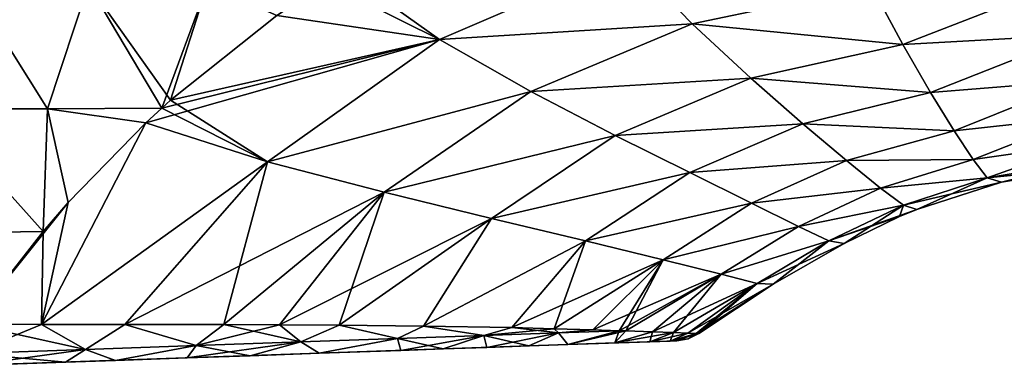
# Model space of a CAD drawing. Header units: millimetres. Extents: x -71 to 126, y -35 to 75.
# Tile 146 of 178: x 55 to 79, y -14 to -6. Entities that reach past the tile are written whole.
import ezdxf

# ---------------------------------------------------------------- set-up
doc = ezdxf.new("R2010")
doc.units = ezdxf.units.MM
doc.header["$LTSCALE"] = 52.536866
for name, color, linetype in [('11', 7, 'CONTINUOUS'), ('14', 7, 'CONTINUOUS'), ('32', 7, 'CONTINUOUS'), ('414', 7, 'CONTINUOUS'), ('419', 7, 'CONTINUOUS'), ('436', 7, 'CONTINUOUS'), ('7', 7, 'CONTINUOUS')]:
    doc.layers.add(name, color=color, linetype=linetype)

msp = doc.modelspace()

# ---------------------------------------------------------------- linework, layer by layer
at = {"layer": '11', "linetype": 'Continuous'}
for points in [[(70.73, -13.501, -2.367), (70.889, -13.496), (68.254, -13.588, -1.33), (70.73, -13.501, -2.367)], [(68.254, -13.588, -1.33), (70.889, -13.496), (68.254, -13.588, 1.33), (68.254, -13.588, -1.33)], [(68.254, -13.588, 1.33), (70.889, -13.496), (70.73, -13.501, 2.367), (68.254, -13.588, 1.33)], [(70.236, -13.518, -4.763), (70.73, -13.501, -2.367), (68.254, -13.588, -3.991), (70.236, -13.518, -4.763)], [(68.254, -13.588, -3.991), (70.73, -13.501, -2.367), (68.254, -13.588, -1.33), (68.254, -13.588, -3.991)], [(68.254, -13.588, 3.991), (68.254, -13.588, 1.33), (70.73, -13.501, 2.367), (68.254, -13.588, 3.991)], [(70.236, -13.518, 4.763), (68.254, -13.588, 3.991), (70.73, -13.501, 2.367), (70.236, -13.518, 4.763)], [(69.394, -13.548, -7.127), (70.236, -13.518, -4.763), (68.254, -13.588, -6.652), (69.394, -13.548, -7.127)], [(68.254, -13.588, -6.652), (70.236, -13.518, -4.763), (68.254, -13.588, -3.991), (68.254, -13.588, -6.652)], [(68.254, -13.588, 6.652), (68.254, -13.588, 3.991), (70.236, -13.518, 4.763), (68.254, -13.588, 6.652)], [(69.394, -13.548, 7.127), (68.254, -13.588, 6.652), (70.236, -13.518, 4.763), (69.394, -13.548, 7.127)], [(68.255, -13.588, -9.314), (69.394, -13.548, -7.127), (68.254, -13.588, -6.652), (68.255, -13.588, -9.314)], [(68.255, -13.588, 9.314), (68.254, -13.588, 6.652), (69.394, -13.548, 7.127), (68.255, -13.588, 9.314)], [(60.587, -13.855, -16.296), (62.25, -13.797, -15.372), (59.064, -13.909, -16.958), (60.587, -13.855, -16.296)], [(59.064, -13.909, -16.958), (62.25, -13.797, -15.372), (59.25, -13.902, -13.902), (59.064, -13.909, -16.958)], [(62.25, -13.797, -15.372), (62.251, -13.797, -12.575), (59.25, -13.902, -13.902), (62.25, -13.797, -15.372)], [(62.251, -13.797, -12.575), (62.251, -13.797, -9.781), (59.25, -13.902, -11.121), (62.251, -13.797, -12.575)], [(59.25, -13.902, -13.902), (62.251, -13.797, -12.575), (59.25, -13.902, -11.121), (59.25, -13.902, -13.902)], [(62.251, -13.797, -9.781), (62.251, -13.797, -6.986), (59.25, -13.902, -8.341), (62.251, -13.797, -9.781)], [(59.25, -13.902, -11.121), (62.251, -13.797, -9.781), (59.25, -13.902, -8.341), (59.25, -13.902, -11.121)], [(62.251, -13.797, -6.986), (62.251, -13.797, -4.192), (59.25, -13.902, -5.561), (62.251, -13.797, -6.986)], [(59.25, -13.902, -8.341), (62.251, -13.797, -6.986), (59.25, -13.902, -5.561), (59.25, -13.902, -8.341)], [(62.251, -13.797, -4.192), (62.251, -13.797, -1.397), (59.25, -13.902, -2.78), (62.251, -13.797, -4.192)], [(59.25, -13.902, -5.561), (62.251, -13.797, -4.192), (59.25, -13.902, -2.78), (59.25, -13.902, -5.561)], [(62.251, -13.797, -1.397), (62.251, -13.797, 1.397), (59.25, -13.902), (62.251, -13.797, -1.397)], [(59.25, -13.902, -2.78), (62.251, -13.797, -1.397), (59.25, -13.902), (59.25, -13.902, -2.78)], [(62.251, -13.797, 1.397), (62.251, -13.797, 4.192), (59.25, -13.902, 2.78), (62.251, -13.797, 1.397)], [(59.25, -13.902), (62.251, -13.797, 1.397), (59.25, -13.902, 2.78), (59.25, -13.902)], [(62.251, -13.797, 4.192), (62.251, -13.797, 6.986), (59.25, -13.902, 5.561), (62.251, -13.797, 4.192)], [(59.25, -13.902, 2.78), (62.251, -13.797, 4.192), (59.25, -13.902, 5.561), (59.25, -13.902, 2.78)], [(62.251, -13.797, 6.986), (62.251, -13.797, 9.781), (59.25, -13.902, 8.341), (62.251, -13.797, 6.986)], [(59.25, -13.902, 5.561), (62.251, -13.797, 6.986), (59.25, -13.902, 8.341), (59.25, -13.902, 5.561)], [(62.251, -13.797, 9.781), (62.251, -13.797, 12.575), (59.25, -13.902, 11.121), (62.251, -13.797, 9.781)], [(59.25, -13.902, 8.341), (62.251, -13.797, 9.781), (59.25, -13.902, 11.121), (59.25, -13.902, 8.341)], [(62.251, -13.797, 12.575), (62.25, -13.797, 15.372), (59.25, -13.902, 13.902), (62.251, -13.797, 12.575)], [(59.25, -13.902, 11.121), (62.251, -13.797, 12.575), (59.25, -13.902, 13.902), (59.25, -13.902, 11.121)], [(62.25, -13.797, 15.372), (60.587, -13.855, 16.296), (59.25, -13.902, 13.902), (62.25, -13.797, 15.372)], [(64.222, -13.728, -13.953), (65.243, -13.693, -13.049), (62.25, -13.797, -15.372), (64.222, -13.728, -13.953)], [(62.25, -13.797, -15.372), (65.243, -13.693, -13.049), (62.251, -13.797, -12.575), (62.25, -13.797, -15.372)], [(62.251, -13.797, 12.575), (64.222, -13.728, 13.953), (62.25, -13.797, 15.372), (62.251, -13.797, 12.575)], [(65.243, -13.693, -13.049), (65.252, -13.692, -10.081), (62.251, -13.797, -12.575), (65.243, -13.693, -13.049)], [(65.252, -13.692, -10.081), (65.252, -13.692, -7.201), (62.251, -13.797, -9.781), (65.252, -13.692, -10.081)], [(62.251, -13.797, -12.575), (65.252, -13.692, -10.081), (62.251, -13.797, -9.781), (62.251, -13.797, -12.575)], [(65.252, -13.692, -7.201), (65.252, -13.692, -4.321), (62.251, -13.797, -6.986), (65.252, -13.692, -7.201)], [(62.251, -13.797, -9.781), (65.252, -13.692, -7.201), (62.251, -13.797, -6.986), (62.251, -13.797, -9.781)], [(65.252, -13.692, -4.321), (65.252, -13.692, -1.44), (62.251, -13.797, -4.192), (65.252, -13.692, -4.321)], [(62.251, -13.797, -6.986), (65.252, -13.692, -4.321), (62.251, -13.797, -4.192), (62.251, -13.797, -6.986)], [(65.252, -13.692, -1.44), (65.252, -13.692, 1.44), (62.251, -13.797, -1.397), (65.252, -13.692, -1.44)], [(62.251, -13.797, -4.192), (65.252, -13.692, -1.44), (62.251, -13.797, -1.397), (62.251, -13.797, -4.192)], [(65.252, -13.692, 1.44), (65.252, -13.692, 4.321), (62.251, -13.797, 4.192), (65.252, -13.692, 1.44)], [(62.251, -13.797, -1.397), (65.252, -13.692, 1.44), (62.251, -13.797, 1.397), (62.251, -13.797, -1.397)], [(62.251, -13.797, 1.397), (65.252, -13.692, 1.44), (62.251, -13.797, 4.192), (62.251, -13.797, 1.397)], [(65.252, -13.692, 4.321), (65.252, -13.692, 7.201), (62.251, -13.797, 6.986), (65.252, -13.692, 4.321)], [(62.251, -13.797, 4.192), (65.252, -13.692, 4.321), (62.251, -13.797, 6.986), (62.251, -13.797, 4.192)], [(65.252, -13.692, 7.201), (65.252, -13.692, 10.081), (62.251, -13.797, 9.781), (65.252, -13.692, 7.201)], [(62.251, -13.797, 6.986), (65.252, -13.692, 7.201), (62.251, -13.797, 9.781), (62.251, -13.797, 6.986)], [(65.252, -13.692, 10.081), (65.243, -13.693, 13.049), (62.251, -13.797, 12.575), (65.252, -13.692, 10.081)], [(62.251, -13.797, 9.781), (65.252, -13.692, 10.081), (62.251, -13.797, 12.575), (62.251, -13.797, 9.781)], [(65.243, -13.693, 13.049), (64.222, -13.728, 13.953), (62.251, -13.797, 12.575), (65.243, -13.693, 13.049)], [(66.298, -13.656, -11.956), (67.314, -13.62, -10.703), (65.243, -13.693, -13.049), (66.298, -13.656, -11.956)], [(65.243, -13.693, -13.049), (67.314, -13.62, -10.703), (65.252, -13.692, -10.081), (65.243, -13.693, -13.049)], [(65.243, -13.693, 13.049), (65.252, -13.692, 10.081), (66.298, -13.656, 11.956), (65.243, -13.693, 13.049)], [(68.255, -13.588, -9.314), (68.254, -13.588, -6.652), (65.252, -13.692, -7.201), (68.255, -13.588, -9.314)], [(67.314, -13.62, -10.703), (68.255, -13.588, -9.314), (65.252, -13.692, -10.081), (67.314, -13.62, -10.703)], [(65.252, -13.692, -10.081), (68.255, -13.588, -9.314), (65.252, -13.692, -7.201), (65.252, -13.692, -10.081)], [(68.254, -13.588, -6.652), (68.254, -13.588, -3.991), (65.252, -13.692, -4.321), (68.254, -13.588, -6.652)], [(65.252, -13.692, -7.201), (68.254, -13.588, -6.652), (65.252, -13.692, -4.321), (65.252, -13.692, -7.201)], [(68.254, -13.588, -3.991), (68.254, -13.588, -1.33), (65.252, -13.692, -1.44), (68.254, -13.588, -3.991)], [(65.252, -13.692, -4.321), (68.254, -13.588, -3.991), (65.252, -13.692, -1.44), (65.252, -13.692, -4.321)], [(68.254, -13.588, -1.33), (68.254, -13.588, 1.33), (65.252, -13.692, -1.44), (68.254, -13.588, -1.33)], [(68.254, -13.588, 1.33), (68.254, -13.588, 3.991), (65.252, -13.692, 1.44), (68.254, -13.588, 1.33)], [(65.252, -13.692, -1.44), (68.254, -13.588, 1.33), (65.252, -13.692, 1.44), (65.252, -13.692, -1.44)], [(68.254, -13.588, 3.991), (68.254, -13.588, 6.652), (65.252, -13.692, 4.321), (68.254, -13.588, 3.991)], [(65.252, -13.692, 1.44), (68.254, -13.588, 3.991), (65.252, -13.692, 4.321), (65.252, -13.692, 1.44)], [(68.254, -13.588, 6.652), (68.255, -13.588, 9.314), (65.252, -13.692, 7.201), (68.254, -13.588, 6.652)], [(65.252, -13.692, 4.321), (68.254, -13.588, 6.652), (65.252, -13.692, 7.201), (65.252, -13.692, 4.321)], [(68.255, -13.588, 9.314), (67.314, -13.62, 10.703), (65.252, -13.692, 10.081), (68.255, -13.588, 9.314)], [(65.252, -13.692, 7.201), (68.255, -13.588, 9.314), (65.252, -13.692, 10.081), (65.252, -13.692, 7.201)], [(65.252, -13.692, 10.081), (67.314, -13.62, 10.703), (66.298, -13.656, 11.956), (65.252, -13.692, 10.081)], [(56.249, -14.007, 14.749), (56.123, -14.011, 17.804), (53.248, -14.112, 15.342), (56.249, -14.007, 14.749)], [(56.249, -14.007, 11.8), (56.249, -14.007, 14.749), (53.248, -14.112, 12.553), (56.249, -14.007, 11.8)], [(53.248, -14.112, 12.553), (56.249, -14.007, 14.749), (53.248, -14.112, 15.342), (53.248, -14.112, 12.553)], [(56.249, -14.007, 8.85), (56.249, -14.007, 11.8), (53.248, -14.112, 9.763), (56.249, -14.007, 8.85)], [(53.248, -14.112, 9.763), (56.249, -14.007, 11.8), (53.248, -14.112, 12.553), (53.248, -14.112, 9.763)], [(56.249, -14.007, 5.9), (56.249, -14.007, 8.85), (53.248, -14.112, 6.974), (56.249, -14.007, 5.9)], [(53.248, -14.112, 6.974), (56.249, -14.007, 8.85), (53.248, -14.112, 9.763), (53.248, -14.112, 6.974)], [(56.249, -14.007, 2.95), (56.249, -14.007, 5.9), (53.248, -14.112, 4.184), (56.249, -14.007, 2.95)], [(53.248, -14.112, 4.184), (56.249, -14.007, 5.9), (53.248, -14.112, 6.974), (53.248, -14.112, 4.184)], [(56.249, -14.007), (56.249, -14.007, 2.95), (53.248, -14.112, 1.395), (56.249, -14.007)], [(53.248, -14.112, 1.395), (56.249, -14.007, 2.95), (53.248, -14.112, 4.184), (53.248, -14.112, 1.395)], [(56.249, -14.007, -2.95), (56.249, -14.007), (53.248, -14.112, -1.395), (56.249, -14.007, -2.95)], [(53.248, -14.112, -1.395), (56.249, -14.007), (53.248, -14.112, 1.395), (53.248, -14.112, -1.395)], [(56.249, -14.007, -5.9), (56.249, -14.007, -2.95), (53.248, -14.112, -4.184), (56.249, -14.007, -5.9)], [(53.248, -14.112, -4.184), (56.249, -14.007, -2.95), (53.248, -14.112, -1.395), (53.248, -14.112, -4.184)], [(56.249, -14.007, -8.85), (56.249, -14.007, -5.9), (53.248, -14.112, -6.974), (56.249, -14.007, -8.85)], [(53.248, -14.112, -6.974), (56.249, -14.007, -5.9), (53.248, -14.112, -4.184), (53.248, -14.112, -6.974)], [(56.249, -14.007, -11.8), (56.249, -14.007, -8.85), (53.248, -14.112, -9.763), (56.249, -14.007, -11.8)], [(53.248, -14.112, -9.763), (56.249, -14.007, -8.85), (53.248, -14.112, -6.974), (53.248, -14.112, -9.763)], [(56.249, -14.007, -14.749), (56.249, -14.007, -11.8), (53.248, -14.112, -12.553), (56.249, -14.007, -14.749)], [(53.248, -14.112, -12.553), (56.249, -14.007, -11.8), (53.248, -14.112, -9.763), (53.248, -14.112, -12.553)], [(56.123, -14.011, -17.804), (56.249, -14.007, -14.749), (53.248, -14.112, -15.342), (56.123, -14.011, -17.804)], [(53.248, -14.112, -15.342), (56.249, -14.007, -14.749), (53.248, -14.112, -12.553), (53.248, -14.112, -15.342)], [(56.123, -14.011, 17.804), (53.803, -14.092, 18.1), (53.248, -14.112, 15.342), (56.123, -14.011, 17.804)], [(53.803, -14.092, -18.1), (56.123, -14.011, -17.804), (53.248, -14.112, -18.132), (53.803, -14.092, -18.1)], [(53.248, -14.112, -18.132), (56.123, -14.011, -17.804), (53.248, -14.112, -15.342), (53.248, -14.112, -18.132)], [(56.249, -14.007, -14.749), (56.123, -14.011, -17.804), (59.064, -13.909, -16.958), (56.249, -14.007, -14.749)], [(59.064, -13.909, -16.958), (56.123, -14.011, -17.804), (57.326, -13.969, -17.523), (59.064, -13.909, -16.958)], [(56.123, -14.011, 17.804), (56.249, -14.007, 14.749), (57.326, -13.969, 17.523), (56.123, -14.011, 17.804)], [(56.249, -14.007, 14.749), (56.249, -14.007, 11.8), (59.25, -13.902, 13.902), (56.249, -14.007, 14.749)], [(56.249, -14.007, 14.749), (59.25, -13.902, 13.902), (59.064, -13.909, 16.958), (56.249, -14.007, 14.749)], [(56.249, -14.007, 11.8), (56.249, -14.007, 8.85), (59.25, -13.902, 11.121), (56.249, -14.007, 11.8)], [(56.249, -14.007, 11.8), (59.25, -13.902, 11.121), (59.25, -13.902, 13.902), (56.249, -14.007, 11.8)], [(56.249, -14.007, 8.85), (56.249, -14.007, 5.9), (59.25, -13.902, 8.341), (56.249, -14.007, 8.85)], [(56.249, -14.007, 8.85), (59.25, -13.902, 8.341), (59.25, -13.902, 11.121), (56.249, -14.007, 8.85)], [(56.249, -14.007, 5.9), (56.249, -14.007, 2.95), (59.25, -13.902, 5.561), (56.249, -14.007, 5.9)], [(56.249, -14.007, 5.9), (59.25, -13.902, 5.561), (59.25, -13.902, 8.341), (56.249, -14.007, 5.9)], [(56.249, -14.007, 2.95), (56.249, -14.007), (59.25, -13.902, 2.78), (56.249, -14.007, 2.95)], [(56.249, -14.007, 2.95), (59.25, -13.902, 2.78), (59.25, -13.902, 5.561), (56.249, -14.007, 2.95)], [(56.249, -14.007), (56.249, -14.007, -2.95), (59.25, -13.902), (56.249, -14.007)], [(56.249, -14.007), (59.25, -13.902), (59.25, -13.902, 2.78), (56.249, -14.007)], [(56.249, -14.007, -2.95), (56.249, -14.007, -5.9), (59.25, -13.902, -5.561), (56.249, -14.007, -2.95)], [(56.249, -14.007, -2.95), (59.25, -13.902, -5.561), (59.25, -13.902, -2.78), (56.249, -14.007, -2.95)], [(56.249, -14.007, -2.95), (59.25, -13.902, -2.78), (59.25, -13.902), (56.249, -14.007, -2.95)], [(56.249, -14.007, -5.9), (56.249, -14.007, -8.85), (59.25, -13.902, -8.341), (56.249, -14.007, -5.9)], [(56.249, -14.007, -5.9), (59.25, -13.902, -8.341), (59.25, -13.902, -5.561), (56.249, -14.007, -5.9)], [(56.249, -14.007, -8.85), (56.249, -14.007, -11.8), (59.25, -13.902, -11.121), (56.249, -14.007, -8.85)], [(56.249, -14.007, -8.85), (59.25, -13.902, -11.121), (59.25, -13.902, -8.341), (56.249, -14.007, -8.85)], [(56.249, -14.007, -11.8), (56.249, -14.007, -14.749), (59.25, -13.902, -13.902), (56.249, -14.007, -11.8)], [(56.249, -14.007, -11.8), (59.25, -13.902, -13.902), (59.25, -13.902, -11.121), (56.249, -14.007, -11.8)], [(56.249, -14.007, -14.749), (59.064, -13.909, -16.958), (59.25, -13.902, -13.902), (56.249, -14.007, -14.749)], [(56.249, -14.007, 14.749), (59.064, -13.909, 16.958), (57.326, -13.969, 17.523), (56.249, -14.007, 14.749)], [(59.25, -13.902, 13.902), (60.587, -13.855, 16.296), (59.064, -13.909, 16.958), (59.25, -13.902, 13.902)]]:
    msp.add_3dface(points, dxfattribs=at)
at = {"layer": '14', "linetype": 'Continuous'}
for points in [[(62.852, -4.575, -18.586), (69.722, -4.252, -17.513), (65.156, -6.22, -17.869), (62.852, -4.575, -18.586)], [(69.722, -4.252, -17.513), (71.259, -5.842, -16.011), (65.156, -6.22, -17.869), (69.722, -4.252, -17.513)], [(69.722, -4.252, -17.513), (75.598, -4.927, -15.608), (71.259, -5.842, -16.011), (69.722, -4.252, -17.513)], [(62.412, -4.847, -18.611), (62.852, -4.575, -18.586), (65.156, -6.22, -17.869), (62.412, -4.847, -18.611)], [(75.598, -4.927, -15.608), (80.489, -4.729, -15.249), (76.351, -6.339, -13.661), (75.598, -4.927, -15.608)], [(80.489, -4.729, -15.249), (80.557, -6.105, -13.318), (76.351, -6.339, -13.661), (80.489, -4.729, -15.249)], [(61.229, -5.638, -18.678), (62.412, -4.847, -18.611), (65.156, -6.22, -17.869), (61.229, -5.638, -18.678)], [(75.598, -4.927, -15.608), (76.351, -6.339, -13.661), (71.259, -5.842, -16.011), (75.598, -4.927, -15.608)], [(58.659, -7.685, -18.824), (61.229, -5.638, -18.678), (65.156, -6.22, -17.869), (58.659, -7.685, -18.824)], [(65.156, -6.22, -17.869), (71.259, -5.842, -16.011), (67.364, -7.475, -16.443), (65.156, -6.22, -17.869)], [(71.259, -5.842, -16.011), (72.677, -7.155, -14.074), (67.364, -7.475, -16.443), (71.259, -5.842, -16.011)], [(71.259, -5.842, -16.011), (76.351, -6.339, -13.661), (72.677, -7.155, -14.074), (71.259, -5.842, -16.011)], [(76.351, -6.339, -13.661), (80.557, -6.105, -13.318), (77.021, -7.497, -11.417), (76.351, -6.339, -13.661)], [(80.557, -6.105, -13.318), (80.617, -7.209, -11.113), (77.021, -7.497, -11.417), (80.557, -6.105, -13.318)], [(58.063, -8.231, -18.858), (58.446, -7.877, -18.836), (65.156, -6.22, -17.869), (58.063, -8.231, -18.858)], [(58.063, -8.231, -18.858), (65.156, -6.22, -17.869), (61.002, -9.173, -18.215), (58.063, -8.231, -18.858)], [(58.446, -7.877, -18.836), (58.659, -7.685, -18.824), (65.156, -6.22, -17.869), (58.446, -7.877, -18.836)], [(65.156, -6.22, -17.869), (67.364, -7.475, -16.443), (61.002, -9.173, -18.215), (65.156, -6.22, -17.869)], [(76.351, -6.339, -13.661), (77.021, -7.497, -11.417), (72.677, -7.155, -14.074), (76.351, -6.339, -13.661)], [(67.364, -7.475, -16.443), (72.677, -7.155, -14.074), (69.404, -8.534, -14.532), (67.364, -7.475, -16.443)], [(72.677, -7.155, -14.074), (73.933, -8.253, -11.795), (69.404, -8.534, -14.532), (72.677, -7.155, -14.074)], [(72.677, -7.155, -14.074), (77.021, -7.497, -11.417), (73.933, -8.253, -11.795), (72.677, -7.155, -14.074)], [(77.021, -7.497, -11.417), (80.617, -7.209, -11.113), (77.592, -8.425, -8.92), (77.021, -7.497, -11.417)], [(80.617, -7.209, -11.113), (80.669, -8.083, -8.678), (77.592, -8.425, -8.92), (80.617, -7.209, -11.113)], [(61.002, -9.173, -18.215), (67.364, -7.475, -16.443), (63.818, -9.907, -16.884), (61.002, -9.173, -18.215)], [(67.364, -7.475, -16.443), (69.404, -8.534, -14.532), (63.818, -9.907, -16.884), (67.364, -7.475, -16.443)], [(77.021, -7.497, -11.417), (77.592, -8.425, -8.92), (73.933, -8.253, -11.795), (77.021, -7.497, -11.417)], [(77.592, -8.425, -8.92), (80.669, -8.083, -8.678), (78.051, -9.119, -6.188), (77.592, -8.425, -8.92)], [(80.669, -8.083, -8.678), (80.713, -8.738, -6.025), (78.051, -9.119, -6.188), (80.669, -8.083, -8.678)], [(56.185, -10.157, -18.964), (58.063, -8.231, -18.858), (55.544, -13.103, -18.913), (56.185, -10.157, -18.964)], [(58.063, -8.231, -18.858), (61.002, -9.173, -18.215), (55.544, -13.103, -18.913), (58.063, -8.231, -18.858)], [(69.404, -8.534, -14.532), (73.933, -8.253, -11.795), (71.203, -9.434, -12.219), (69.404, -8.534, -14.532)], [(73.933, -8.253, -11.795), (74.989, -9.143, -9.224), (71.203, -9.434, -12.219), (73.933, -8.253, -11.795)], [(73.933, -8.253, -11.795), (77.592, -8.425, -8.92), (74.989, -9.143, -9.224), (73.933, -8.253, -11.795)], [(63.818, -9.907, -16.884), (69.404, -8.534, -14.532), (66.411, -10.538, -15.006), (63.818, -9.907, -16.884)], [(69.404, -8.534, -14.532), (71.203, -9.434, -12.219), (66.411, -10.538, -15.006), (69.404, -8.534, -14.532)], [(77.592, -8.425, -8.92), (78.051, -9.119, -6.188), (74.989, -9.143, -9.224), (77.592, -8.425, -8.92)], [(78.051, -9.119, -6.188), (80.713, -8.738, -6.025), (78.39, -9.558, -3.223), (78.051, -9.119, -6.188)], [(80.713, -8.738, -6.025), (80.747, -9.162, -3.145), (78.39, -9.558, -3.223), (80.713, -8.738, -6.025)], [(55.544, -13.103, -18.913), (61.002, -9.173, -18.215), (57.555, -13.105, -18.478), (55.544, -13.103, -18.913)], [(61.002, -9.173, -18.215), (63.818, -9.907, -16.884), (57.555, -13.105, -18.478), (61.002, -9.173, -18.215)], [(71.203, -9.434, -12.219), (74.989, -9.143, -9.224), (72.697, -10.174, -9.562), (71.203, -9.434, -12.219)], [(74.989, -9.143, -9.224), (75.81, -9.809, -6.391), (72.697, -10.174, -9.562), (74.989, -9.143, -9.224)], [(74.989, -9.143, -9.224), (78.051, -9.119, -6.188), (75.81, -9.809, -6.391), (74.989, -9.143, -9.224)], [(78.051, -9.119, -6.188), (78.39, -9.558, -3.223), (75.81, -9.809, -6.391), (78.051, -9.119, -6.188)], [(80.747, -9.162, -3.145), (80.796, -9.316), (78.39, -9.558, -3.223), (80.747, -9.162, -3.145)], [(66.411, -10.538, -15.006), (71.203, -9.434, -12.219), (68.688, -11.082, -12.658), (66.411, -10.538, -15.006)], [(71.203, -9.434, -12.219), (72.697, -10.174, -9.562), (68.688, -11.082, -12.658), (71.203, -9.434, -12.219)], [(80.796, -9.316), (78.734, -9.663), (78.39, -9.558, -3.223), (80.796, -9.316)], [(75.81, -9.809, -6.391), (78.39, -9.558, -3.223), (76.371, -10.222, -3.317), (75.81, -9.809, -6.391)], [(78.39, -9.558, -3.223), (78.734, -9.663), (76.371, -10.222, -3.317), (78.39, -9.558, -3.223)], [(78.734, -9.663), (76.693, -10.321), (76.371, -10.222, -3.317), (78.734, -9.663)], [(57.555, -13.105, -18.478), (63.818, -9.907, -16.884), (59.945, -13.106, -17.642), (57.555, -13.105, -18.478)], [(59.945, -13.106, -17.642), (63.818, -9.907, -16.884), (61.292, -13.11, -17.003), (59.945, -13.106, -17.642)], [(63.818, -9.907, -16.884), (66.411, -10.538, -15.006), (61.292, -13.11, -17.003), (63.818, -9.907, -16.884)], [(72.697, -10.174, -9.562), (75.81, -9.809, -6.391), (73.831, -10.732, -6.612), (72.697, -10.174, -9.562)], [(75.81, -9.809, -6.391), (76.371, -10.222, -3.317), (73.831, -10.732, -6.612), (75.81, -9.809, -6.391)], [(53.825, -13.093, -19.098), (55.58, -10.853, -18.999), (56.185, -10.157, -18.964), (53.825, -13.093, -19.098)], [(53.825, -13.093, -19.098), (56.185, -10.157, -18.964), (55.544, -13.103, -18.913), (53.825, -13.093, -19.098)], [(68.688, -11.082, -12.658), (72.697, -10.174, -9.562), (70.563, -11.537, -9.909), (68.688, -11.082, -12.658)], [(72.697, -10.174, -9.562), (73.831, -10.732, -6.612), (70.563, -11.537, -9.909), (72.697, -10.174, -9.562)], [(73.831, -10.732, -6.612), (76.371, -10.222, -3.317), (74.561, -11.082, -3.413), (73.831, -10.732, -6.612)], [(76.371, -10.222, -3.317), (76.693, -10.321), (74.561, -11.082, -3.413), (76.371, -10.222, -3.317)], [(76.693, -10.321), (76.272, -10.497), (74.561, -11.082, -3.413), (76.693, -10.321)], [(61.292, -13.11, -17.003), (66.411, -10.538, -15.006), (62.732, -13.118, -16.166), (61.292, -13.11, -17.003)], [(62.732, -13.118, -16.166), (66.411, -10.538, -15.006), (64.775, -13.139, -14.651), (62.732, -13.118, -16.166)], [(66.411, -10.538, -15.006), (68.688, -11.082, -12.658), (64.775, -13.139, -14.651), (66.411, -10.538, -15.006)], [(74.561, -11.082, -3.413), (76.272, -10.497), (74.937, -11.142), (74.561, -11.082, -3.413)], [(70.563, -11.537, -9.909), (73.831, -10.732, -6.612), (71.962, -11.885, -6.832), (70.563, -11.537, -9.909)], [(73.831, -10.732, -6.612), (74.561, -11.082, -3.413), (71.962, -11.885, -6.832), (73.831, -10.732, -6.612)], [(64.775, -13.139, -14.651), (68.688, -11.082, -12.658), (66.908, -13.178, -12.514), (64.775, -13.139, -14.651)], [(68.688, -11.082, -12.658), (70.563, -11.537, -9.909), (66.908, -13.178, -12.514), (68.688, -11.082, -12.658)], [(71.962, -11.885, -6.832), (74.561, -11.082, -3.413), (72.832, -12.11, -3.504), (71.962, -11.885, -6.832)], [(74.561, -11.082, -3.413), (74.937, -11.142), (72.832, -12.11, -3.504), (74.561, -11.082, -3.413)], [(74.937, -11.142), (73.223, -12.131), (72.832, -12.11, -3.504), (74.937, -11.142)], [(66.908, -13.178, -12.514), (70.563, -11.537, -9.909), (67.932, -13.204, -11.192), (66.908, -13.178, -12.514)], [(67.932, -13.204, -11.192), (70.563, -11.537, -9.909), (68.864, -13.231, -9.729), (67.932, -13.204, -11.192)], [(70.563, -11.537, -9.909), (71.962, -11.885, -6.832), (68.864, -13.231, -9.729), (70.563, -11.537, -9.909)], [(68.864, -13.231, -9.729), (71.962, -11.885, -6.832), (69.502, -13.252, -8.518), (68.864, -13.231, -9.729)], [(69.502, -13.252, -8.518), (71.962, -11.885, -6.832), (69.656, -13.257, -8.191), (69.502, -13.252, -8.518)], [(69.656, -13.257, -8.191), (71.962, -11.885, -6.832), (70.307, -13.279, -6.583), (69.656, -13.257, -8.191)], [(71.962, -11.885, -6.832), (72.832, -12.11, -3.504), (70.307, -13.279, -6.583), (71.962, -11.885, -6.832)], [(70.307, -13.279, -6.583), (72.832, -12.11, -3.504), (70.809, -13.297, -4.925), (70.307, -13.279, -6.583)], [(70.809, -13.297, -4.925), (72.832, -12.11, -3.504), (71.156, -13.309, -3.267), (70.809, -13.297, -4.925)], [(72.832, -12.11, -3.504), (73.223, -12.131), (71.156, -13.309, -3.267), (72.832, -12.11, -3.504)], [(71.156, -13.309, -3.267), (73.223, -12.131), (71.358, -13.316, -1.621), (71.156, -13.309, -3.267)], [(73.223, -12.131), (71.424, -13.318), (71.358, -13.316, -1.621), (73.223, -12.131)]]:
    msp.add_3dface(points, dxfattribs=at)
at = {"layer": '32', "linetype": 'Continuous'}
for points in [[(53.825, -13.093, -19.098), (55.544, -13.103, -18.913), (53.833, -13.799, -18.805), (53.825, -13.093, -19.098)], [(53.833, -13.799, -18.805), (55.544, -13.103, -18.913), (56.601, -13.702, -18.424), (53.833, -13.799, -18.805)], [(55.544, -13.103, -18.913), (57.555, -13.105, -18.478), (56.601, -13.702, -18.424), (55.544, -13.103, -18.913)], [(57.555, -13.105, -18.478), (59.277, -13.609, -17.628), (56.601, -13.702, -18.424), (57.555, -13.105, -18.478)], [(57.555, -13.105, -18.478), (59.945, -13.106, -17.642), (59.277, -13.609, -17.628), (57.555, -13.105, -18.478)], [(59.945, -13.106, -17.642), (61.292, -13.11, -17.003), (59.277, -13.609, -17.628), (59.945, -13.106, -17.642)], [(61.292, -13.11, -17.003), (61.807, -13.52, -16.448), (59.277, -13.609, -17.628), (61.292, -13.11, -17.003)], [(61.292, -13.11, -17.003), (62.732, -13.118, -16.166), (61.807, -13.52, -16.448), (61.292, -13.11, -17.003)], [(62.732, -13.118, -16.166), (64.141, -13.439, -14.912), (61.807, -13.52, -16.448), (62.732, -13.118, -16.166)], [(62.732, -13.118, -16.166), (64.775, -13.139, -14.651), (64.141, -13.439, -14.912), (62.732, -13.118, -16.166)], [(64.775, -13.139, -14.651), (66.231, -13.366, -13.053), (64.141, -13.439, -14.912), (64.775, -13.139, -14.651)], [(64.775, -13.139, -14.651), (66.908, -13.178, -12.514), (66.231, -13.366, -13.053), (64.775, -13.139, -14.651)], [(66.908, -13.178, -12.514), (67.932, -13.204, -11.192), (66.231, -13.366, -13.053), (66.908, -13.178, -12.514)], [(67.932, -13.204, -11.192), (68.032, -13.303, -10.908), (66.231, -13.366, -13.053), (67.932, -13.204, -11.192)], [(68.032, -13.303, -10.908), (66.298, -13.656, -11.956), (66.231, -13.366, -13.053), (68.032, -13.303, -10.908)], [(67.314, -13.62, -10.703), (66.298, -13.656, -11.956), (68.032, -13.303, -10.908), (67.314, -13.62, -10.703)], [(68.255, -13.588, -9.314), (67.314, -13.62, -10.703), (68.032, -13.303, -10.908), (68.255, -13.588, -9.314)], [(67.932, -13.204, -11.192), (68.864, -13.231, -9.729), (68.032, -13.303, -10.908), (67.932, -13.204, -11.192)], [(68.864, -13.231, -9.729), (69.502, -13.252, -8.518), (68.032, -13.303, -10.908), (68.864, -13.231, -9.729)], [(69.502, -13.252, -8.518), (68.255, -13.588, -9.314), (68.032, -13.303, -10.908), (69.502, -13.252, -8.518)], [(68.255, -13.588, -9.314), (69.502, -13.252, -8.518), (69.656, -13.257, -8.191), (68.255, -13.588, -9.314)], [(69.394, -13.548, -7.127), (68.255, -13.588, -9.314), (69.656, -13.257, -8.191), (69.394, -13.548, -7.127)], [(69.394, -13.548, -7.127), (69.656, -13.257, -8.191), (70.307, -13.279, -6.583), (69.394, -13.548, -7.127)], [(69.394, -13.548, -7.127), (70.307, -13.279, -6.583), (70.809, -13.297, -4.925), (69.394, -13.548, -7.127)], [(70.236, -13.518, -4.763), (69.394, -13.548, -7.127), (70.809, -13.297, -4.925), (70.236, -13.518, -4.763)], [(70.236, -13.518, -4.763), (70.809, -13.297, -4.925), (71.156, -13.309, -3.267), (70.236, -13.518, -4.763)], [(70.73, -13.501, -2.367), (70.236, -13.518, -4.763), (71.156, -13.309, -3.267), (70.73, -13.501, -2.367)], [(70.73, -13.501, -2.367), (71.156, -13.309, -3.267), (71.358, -13.316, -1.621), (70.73, -13.501, -2.367)], [(71.424, -13.318), (70.73, -13.501, -2.367), (71.358, -13.316, -1.621), (71.424, -13.318)], [(70.73, -13.501, -2.367), (71.424, -13.318), (71.169, -13.445), (70.73, -13.501, -2.367)], [(60.587, -13.855, -16.296), (59.064, -13.909, -16.958), (61.807, -13.52, -16.448), (60.587, -13.855, -16.296)], [(61.807, -13.52, -16.448), (59.064, -13.909, -16.958), (59.277, -13.609, -17.628), (61.807, -13.52, -16.448)], [(62.25, -13.797, -15.372), (60.587, -13.855, -16.296), (61.807, -13.52, -16.448), (62.25, -13.797, -15.372)], [(64.141, -13.439, -14.912), (62.25, -13.797, -15.372), (61.807, -13.52, -16.448), (64.141, -13.439, -14.912)], [(64.222, -13.728, -13.953), (62.25, -13.797, -15.372), (64.141, -13.439, -14.912), (64.222, -13.728, -13.953)], [(66.231, -13.366, -13.053), (64.222, -13.728, -13.953), (64.141, -13.439, -14.912), (66.231, -13.366, -13.053)], [(65.243, -13.693, -13.049), (64.222, -13.728, -13.953), (66.231, -13.366, -13.053), (65.243, -13.693, -13.049)], [(66.298, -13.656, -11.956), (65.243, -13.693, -13.049), (66.231, -13.366, -13.053), (66.298, -13.656, -11.956)], [(70.889, -13.496), (70.73, -13.501, -2.367), (71.169, -13.445), (70.889, -13.496)], [(56.123, -14.011, -17.804), (53.803, -14.092, -18.1), (56.601, -13.702, -18.424), (56.123, -14.011, -17.804)], [(53.803, -14.092, -18.1), (53.833, -13.799, -18.805), (56.601, -13.702, -18.424), (53.803, -14.092, -18.1)], [(57.326, -13.969, -17.523), (56.123, -14.011, -17.804), (56.601, -13.702, -18.424), (57.326, -13.969, -17.523)], [(59.277, -13.609, -17.628), (57.326, -13.969, -17.523), (56.601, -13.702, -18.424), (59.277, -13.609, -17.628)], [(59.064, -13.909, -16.958), (57.326, -13.969, -17.523), (59.277, -13.609, -17.628), (59.064, -13.909, -16.958)]]:
    msp.add_3dface(points, dxfattribs=at)
at = {"layer": '414', "linetype": 'Continuous'}
for points in [[(52.922, -7.894, 19.15), (55.686, -7.894, 18.993), (53.804, -4.891, 19.1), (52.922, -7.894, 19.15)], [(53.804, -4.891, 19.1), (55.686, -7.894, 18.993), (56.678, -4.891, 18.936), (53.804, -4.891, 19.1)], [(55.686, -7.894, 18.993), (58.446, -7.877, 18.836), (56.678, -4.891, 18.936), (55.686, -7.894, 18.993)], [(58.446, -7.877, 18.836), (58.659, -7.685, 18.824), (56.678, -4.891, 18.936), (58.446, -7.877, 18.836)], [(56.678, -4.891, 18.936), (58.659, -7.685, 18.824), (59.553, -4.891, 18.773), (56.678, -4.891, 18.936)], [(59.553, -4.891, 18.773), (58.659, -7.685, 18.824), (61.229, -5.638, 18.678), (59.553, -4.891, 18.773)], [(52.837, -10.897, 19.154), (55.58, -10.853, 18.999), (52.922, -7.894, 19.15), (52.837, -10.897, 19.154)], [(52.922, -7.894, 19.15), (55.58, -10.853, 18.999), (55.686, -7.894, 18.993), (52.922, -7.894, 19.15)], [(55.58, -10.853, 18.999), (56.185, -10.157, 18.964), (55.686, -7.894, 18.993), (55.58, -10.853, 18.999)], [(58.446, -7.877, 18.836), (55.686, -7.894, 18.993), (58.063, -8.231, 18.858), (58.446, -7.877, 18.836)], [(55.686, -7.894, 18.993), (56.185, -10.157, 18.964), (58.063, -8.231, 18.858), (55.686, -7.894, 18.993)], [(52.837, -10.897, 19.154), (53.825, -13.093, 19.098), (55.58, -10.853, 18.999), (52.837, -10.897, 19.154)]]:
    msp.add_3dface(points, dxfattribs=at)
at = {"layer": '419', "linetype": 'Continuous'}
for points in [[(69.722, -4.252, 17.513), (62.852, -4.575, 18.586), (65.156, -6.22, 17.869), (69.722, -4.252, 17.513)], [(71.259, -5.842, 16.011), (69.722, -4.252, 17.513), (65.156, -6.22, 17.869), (71.259, -5.842, 16.011)], [(71.259, -5.842, 16.011), (75.598, -4.927, 15.608), (69.722, -4.252, 17.513), (71.259, -5.842, 16.011)], [(62.852, -4.575, 18.586), (61.229, -5.638, 18.678), (65.156, -6.22, 17.869), (62.852, -4.575, 18.586)], [(76.351, -6.339, 13.661), (80.489, -4.729, 15.249), (75.598, -4.927, 15.608), (76.351, -6.339, 13.661)], [(80.557, -6.105, 13.318), (80.489, -4.729, 15.249), (76.351, -6.339, 13.661), (80.557, -6.105, 13.318)], [(76.351, -6.339, 13.661), (75.598, -4.927, 15.608), (71.259, -5.842, 16.011), (76.351, -6.339, 13.661)], [(61.229, -5.638, 18.678), (58.659, -7.685, 18.824), (65.156, -6.22, 17.869), (61.229, -5.638, 18.678)], [(67.364, -7.475, 16.443), (71.259, -5.842, 16.011), (65.156, -6.22, 17.869), (67.364, -7.475, 16.443)], [(72.677, -7.155, 14.074), (71.259, -5.842, 16.011), (67.364, -7.475, 16.443), (72.677, -7.155, 14.074)], [(72.677, -7.155, 14.074), (76.351, -6.339, 13.661), (71.259, -5.842, 16.011), (72.677, -7.155, 14.074)], [(77.021, -7.497, 11.417), (80.557, -6.105, 13.318), (76.351, -6.339, 13.661), (77.021, -7.497, 11.417)], [(80.617, -7.209, 11.113), (80.557, -6.105, 13.318), (77.021, -7.497, 11.417), (80.617, -7.209, 11.113)], [(65.156, -6.22, 17.869), (58.659, -7.685, 18.824), (61.002, -9.173, 18.215), (65.156, -6.22, 17.869)], [(67.364, -7.475, 16.443), (65.156, -6.22, 17.869), (61.002, -9.173, 18.215), (67.364, -7.475, 16.443)], [(77.021, -7.497, 11.417), (76.351, -6.339, 13.661), (72.677, -7.155, 14.074), (77.021, -7.497, 11.417)], [(69.404, -8.534, 14.532), (72.677, -7.155, 14.074), (67.364, -7.475, 16.443), (69.404, -8.534, 14.532)], [(73.933, -8.253, 11.795), (72.677, -7.155, 14.074), (69.404, -8.534, 14.532), (73.933, -8.253, 11.795)], [(73.933, -8.253, 11.795), (77.021, -7.497, 11.417), (72.677, -7.155, 14.074), (73.933, -8.253, 11.795)], [(77.592, -8.425, 8.92), (80.617, -7.209, 11.113), (77.021, -7.497, 11.417), (77.592, -8.425, 8.92)], [(80.669, -8.083, 8.678), (80.617, -7.209, 11.113), (77.592, -8.425, 8.92), (80.669, -8.083, 8.678)], [(63.818, -9.907, 16.884), (67.364, -7.475, 16.443), (61.002, -9.173, 18.215), (63.818, -9.907, 16.884)], [(69.404, -8.534, 14.532), (67.364, -7.475, 16.443), (63.818, -9.907, 16.884), (69.404, -8.534, 14.532)], [(77.592, -8.425, 8.92), (77.021, -7.497, 11.417), (73.933, -8.253, 11.795), (77.592, -8.425, 8.92)], [(58.659, -7.685, 18.824), (58.446, -7.877, 18.836), (61.002, -9.173, 18.215), (58.659, -7.685, 18.824)], [(58.446, -7.877, 18.836), (58.063, -8.231, 18.858), (61.002, -9.173, 18.215), (58.446, -7.877, 18.836)], [(78.051, -9.119, 6.188), (80.669, -8.083, 8.678), (77.592, -8.425, 8.92), (78.051, -9.119, 6.188)], [(80.713, -8.738, 6.025), (80.669, -8.083, 8.678), (78.051, -9.119, 6.188), (80.713, -8.738, 6.025)], [(58.063, -8.231, 18.858), (56.185, -10.157, 18.964), (55.544, -13.103, 18.913), (58.063, -8.231, 18.858)], [(61.002, -9.173, 18.215), (58.063, -8.231, 18.858), (55.544, -13.103, 18.913), (61.002, -9.173, 18.215)], [(71.203, -9.434, 12.219), (73.933, -8.253, 11.795), (69.404, -8.534, 14.532), (71.203, -9.434, 12.219)], [(74.989, -9.143, 9.224), (73.933, -8.253, 11.795), (71.203, -9.434, 12.219), (74.989, -9.143, 9.224)], [(74.989, -9.143, 9.224), (77.592, -8.425, 8.92), (73.933, -8.253, 11.795), (74.989, -9.143, 9.224)], [(66.411, -10.538, 15.006), (69.404, -8.534, 14.532), (63.818, -9.907, 16.884), (66.411, -10.538, 15.006)], [(71.203, -9.434, 12.219), (69.404, -8.534, 14.532), (66.411, -10.538, 15.006), (71.203, -9.434, 12.219)], [(78.051, -9.119, 6.188), (77.592, -8.425, 8.92), (74.989, -9.143, 9.224), (78.051, -9.119, 6.188)], [(78.39, -9.558, 3.223), (80.713, -8.738, 6.025), (78.051, -9.119, 6.188), (78.39, -9.558, 3.223)], [(80.747, -9.162, 3.145), (80.713, -8.738, 6.025), (78.39, -9.558, 3.223), (80.747, -9.162, 3.145)], [(57.555, -13.105, 18.478), (61.002, -9.173, 18.215), (55.544, -13.103, 18.913), (57.555, -13.105, 18.478)], [(59.945, -13.106, 17.642), (61.002, -9.173, 18.215), (57.555, -13.105, 18.478), (59.945, -13.106, 17.642)], [(63.818, -9.907, 16.884), (61.002, -9.173, 18.215), (59.945, -13.106, 17.642), (63.818, -9.907, 16.884)], [(72.697, -10.174, 9.562), (74.989, -9.143, 9.224), (71.203, -9.434, 12.219), (72.697, -10.174, 9.562)], [(75.81, -9.809, 6.391), (74.989, -9.143, 9.224), (72.697, -10.174, 9.562), (75.81, -9.809, 6.391)], [(75.81, -9.809, 6.391), (78.051, -9.119, 6.188), (74.989, -9.143, 9.224), (75.81, -9.809, 6.391)], [(78.39, -9.558, 3.223), (78.051, -9.119, 6.188), (75.81, -9.809, 6.391), (78.39, -9.558, 3.223)], [(78.734, -9.663), (80.747, -9.162, 3.145), (78.39, -9.558, 3.223), (78.734, -9.663)], [(78.734, -9.663), (80.796, -9.316), (80.747, -9.162, 3.145), (78.734, -9.663)], [(68.688, -11.082, 12.658), (71.203, -9.434, 12.219), (66.411, -10.538, 15.006), (68.688, -11.082, 12.658)], [(72.697, -10.174, 9.562), (71.203, -9.434, 12.219), (68.688, -11.082, 12.658), (72.697, -10.174, 9.562)], [(76.371, -10.222, 3.317), (78.39, -9.558, 3.223), (75.81, -9.809, 6.391), (76.371, -10.222, 3.317)], [(76.693, -10.321), (78.39, -9.558, 3.223), (76.371, -10.222, 3.317), (76.693, -10.321)], [(76.693, -10.321), (78.734, -9.663), (78.39, -9.558, 3.223), (76.693, -10.321)], [(61.292, -13.11, 17.003), (63.818, -9.907, 16.884), (59.945, -13.106, 17.642), (61.292, -13.11, 17.003)], [(62.732, -13.118, 16.166), (63.818, -9.907, 16.884), (61.292, -13.11, 17.003), (62.732, -13.118, 16.166)], [(66.411, -10.538, 15.006), (63.818, -9.907, 16.884), (62.732, -13.118, 16.166), (66.411, -10.538, 15.006)], [(73.831, -10.732, 6.612), (75.81, -9.809, 6.391), (72.697, -10.174, 9.562), (73.831, -10.732, 6.612)], [(76.371, -10.222, 3.317), (75.81, -9.809, 6.391), (73.831, -10.732, 6.612), (76.371, -10.222, 3.317)], [(56.185, -10.157, 18.964), (55.58, -10.853, 18.999), (55.544, -13.103, 18.913), (56.185, -10.157, 18.964)], [(70.563, -11.537, 9.909), (72.697, -10.174, 9.562), (68.688, -11.082, 12.658), (70.563, -11.537, 9.909)], [(73.831, -10.732, 6.612), (72.697, -10.174, 9.562), (70.563, -11.537, 9.909), (73.831, -10.732, 6.612)], [(74.561, -11.082, 3.413), (76.371, -10.222, 3.317), (73.831, -10.732, 6.612), (74.561, -11.082, 3.413)], [(74.937, -11.142), (76.371, -10.222, 3.317), (74.561, -11.082, 3.413), (74.937, -11.142)], [(74.937, -11.142), (76.272, -10.497), (76.371, -10.222, 3.317), (74.937, -11.142)], [(76.272, -10.497), (76.693, -10.321), (76.371, -10.222, 3.317), (76.272, -10.497)], [(64.775, -13.139, 14.651), (66.411, -10.538, 15.006), (62.732, -13.118, 16.166), (64.775, -13.139, 14.651)], [(68.688, -11.082, 12.658), (66.411, -10.538, 15.006), (64.775, -13.139, 14.651), (68.688, -11.082, 12.658)], [(55.58, -10.853, 18.999), (53.825, -13.093, 19.098), (55.544, -13.103, 18.913), (55.58, -10.853, 18.999)], [(71.962, -11.885, 6.832), (73.831, -10.732, 6.612), (70.563, -11.537, 9.909), (71.962, -11.885, 6.832)], [(74.561, -11.082, 3.413), (73.831, -10.732, 6.612), (71.962, -11.885, 6.832), (74.561, -11.082, 3.413)], [(66.908, -13.178, 12.514), (68.688, -11.082, 12.658), (64.775, -13.139, 14.651), (66.908, -13.178, 12.514)], [(67.932, -13.204, 11.192), (68.688, -11.082, 12.658), (66.908, -13.178, 12.514), (67.932, -13.204, 11.192)], [(70.563, -11.537, 9.909), (68.688, -11.082, 12.658), (67.932, -13.204, 11.192), (70.563, -11.537, 9.909)], [(72.832, -12.11, 3.504), (74.561, -11.082, 3.413), (71.962, -11.885, 6.832), (72.832, -12.11, 3.504)], [(73.223, -12.131), (74.561, -11.082, 3.413), (72.832, -12.11, 3.504), (73.223, -12.131)], [(73.223, -12.131), (74.937, -11.142), (74.561, -11.082, 3.413), (73.223, -12.131)], [(68.864, -13.231, 9.729), (70.563, -11.537, 9.909), (67.932, -13.204, 11.192), (68.864, -13.231, 9.729)], [(69.502, -13.252, 8.518), (70.563, -11.537, 9.909), (68.864, -13.231, 9.729), (69.502, -13.252, 8.518)], [(69.656, -13.257, 8.191), (70.563, -11.537, 9.909), (69.502, -13.252, 8.518), (69.656, -13.257, 8.191)], [(71.962, -11.885, 6.832), (70.563, -11.537, 9.909), (69.656, -13.257, 8.191), (71.962, -11.885, 6.832)], [(70.307, -13.279, 6.583), (71.962, -11.885, 6.832), (69.656, -13.257, 8.191), (70.307, -13.279, 6.583)], [(70.809, -13.297, 4.925), (71.962, -11.885, 6.832), (70.307, -13.279, 6.583), (70.809, -13.297, 4.925)], [(72.832, -12.11, 3.504), (71.962, -11.885, 6.832), (70.809, -13.297, 4.925), (72.832, -12.11, 3.504)], [(71.156, -13.309, 3.267), (72.832, -12.11, 3.504), (70.809, -13.297, 4.925), (71.156, -13.309, 3.267)], [(71.358, -13.316, 1.621), (72.832, -12.11, 3.504), (71.156, -13.309, 3.267), (71.358, -13.316, 1.621)], [(71.424, -13.318), (72.832, -12.11, 3.504), (71.358, -13.316, 1.621), (71.424, -13.318)], [(71.424, -13.318), (73.223, -12.131), (72.832, -12.11, 3.504), (71.424, -13.318)]]:
    msp.add_3dface(points, dxfattribs=at)
at = {"layer": '436', "linetype": 'Continuous'}
for points in [[(55.544, -13.103, 18.913), (53.825, -13.093, 19.098), (56.601, -13.702, 18.424), (55.544, -13.103, 18.913)], [(53.825, -13.093, 19.098), (53.833, -13.799, 18.805), (56.601, -13.702, 18.424), (53.825, -13.093, 19.098)], [(57.555, -13.105, 18.478), (55.544, -13.103, 18.913), (56.601, -13.702, 18.424), (57.555, -13.105, 18.478)], [(57.555, -13.105, 18.478), (56.601, -13.702, 18.424), (59.277, -13.609, 17.628), (57.555, -13.105, 18.478)], [(59.945, -13.106, 17.642), (57.555, -13.105, 18.478), (59.277, -13.609, 17.628), (59.945, -13.106, 17.642)], [(59.945, -13.106, 17.642), (59.277, -13.609, 17.628), (61.807, -13.52, 16.448), (59.945, -13.106, 17.642)], [(61.292, -13.11, 17.003), (59.945, -13.106, 17.642), (61.807, -13.52, 16.448), (61.292, -13.11, 17.003)], [(62.732, -13.118, 16.166), (61.292, -13.11, 17.003), (61.807, -13.52, 16.448), (62.732, -13.118, 16.166)], [(62.732, -13.118, 16.166), (61.807, -13.52, 16.448), (64.141, -13.439, 14.912), (62.732, -13.118, 16.166)], [(64.775, -13.139, 14.651), (62.732, -13.118, 16.166), (64.141, -13.439, 14.912), (64.775, -13.139, 14.651)], [(64.775, -13.139, 14.651), (64.141, -13.439, 14.912), (66.231, -13.366, 13.053), (64.775, -13.139, 14.651)], [(66.908, -13.178, 12.514), (64.775, -13.139, 14.651), (66.231, -13.366, 13.053), (66.908, -13.178, 12.514)], [(66.908, -13.178, 12.514), (66.231, -13.366, 13.053), (68.032, -13.303, 10.908), (66.908, -13.178, 12.514)], [(66.231, -13.366, 13.053), (67.314, -13.62, 10.703), (68.032, -13.303, 10.908), (66.231, -13.366, 13.053)], [(67.932, -13.204, 11.192), (66.908, -13.178, 12.514), (68.032, -13.303, 10.908), (67.932, -13.204, 11.192)], [(67.314, -13.62, 10.703), (68.255, -13.588, 9.314), (68.032, -13.303, 10.908), (67.314, -13.62, 10.703)], [(68.864, -13.231, 9.729), (67.932, -13.204, 11.192), (68.032, -13.303, 10.908), (68.864, -13.231, 9.729)], [(69.502, -13.252, 8.518), (68.864, -13.231, 9.729), (68.032, -13.303, 10.908), (69.502, -13.252, 8.518)], [(68.255, -13.588, 9.314), (69.502, -13.252, 8.518), (68.032, -13.303, 10.908), (68.255, -13.588, 9.314)], [(68.255, -13.588, 9.314), (69.394, -13.548, 7.127), (69.502, -13.252, 8.518), (68.255, -13.588, 9.314)], [(69.394, -13.548, 7.127), (69.656, -13.257, 8.191), (69.502, -13.252, 8.518), (69.394, -13.548, 7.127)], [(69.394, -13.548, 7.127), (70.307, -13.279, 6.583), (69.656, -13.257, 8.191), (69.394, -13.548, 7.127)], [(69.394, -13.548, 7.127), (70.236, -13.518, 4.763), (70.307, -13.279, 6.583), (69.394, -13.548, 7.127)], [(70.236, -13.518, 4.763), (70.809, -13.297, 4.925), (70.307, -13.279, 6.583), (70.236, -13.518, 4.763)], [(70.236, -13.518, 4.763), (70.73, -13.501, 2.367), (70.809, -13.297, 4.925), (70.236, -13.518, 4.763)], [(70.73, -13.501, 2.367), (71.156, -13.309, 3.267), (70.809, -13.297, 4.925), (70.73, -13.501, 2.367)], [(70.73, -13.501, 2.367), (71.358, -13.316, 1.621), (71.156, -13.309, 3.267), (70.73, -13.501, 2.367)], [(70.73, -13.501, 2.367), (70.889, -13.496), (71.358, -13.316, 1.621), (70.73, -13.501, 2.367)], [(70.889, -13.496), (71.169, -13.445), (71.358, -13.316, 1.621), (70.889, -13.496)], [(71.169, -13.445), (71.424, -13.318), (71.358, -13.316, 1.621), (71.169, -13.445)], [(59.277, -13.609, 17.628), (60.587, -13.855, 16.296), (61.807, -13.52, 16.448), (59.277, -13.609, 17.628)], [(60.587, -13.855, 16.296), (62.25, -13.797, 15.372), (61.807, -13.52, 16.448), (60.587, -13.855, 16.296)], [(61.807, -13.52, 16.448), (62.25, -13.797, 15.372), (64.141, -13.439, 14.912), (61.807, -13.52, 16.448)], [(62.25, -13.797, 15.372), (64.222, -13.728, 13.953), (64.141, -13.439, 14.912), (62.25, -13.797, 15.372)], [(64.141, -13.439, 14.912), (65.243, -13.693, 13.049), (66.231, -13.366, 13.053), (64.141, -13.439, 14.912)], [(64.222, -13.728, 13.953), (65.243, -13.693, 13.049), (64.141, -13.439, 14.912), (64.222, -13.728, 13.953)], [(65.243, -13.693, 13.049), (66.298, -13.656, 11.956), (66.231, -13.366, 13.053), (65.243, -13.693, 13.049)], [(66.298, -13.656, 11.956), (67.314, -13.62, 10.703), (66.231, -13.366, 13.053), (66.298, -13.656, 11.956)], [(53.833, -13.799, 18.805), (56.123, -14.011, 17.804), (56.601, -13.702, 18.424), (53.833, -13.799, 18.805)], [(56.123, -14.011, 17.804), (57.326, -13.969, 17.523), (56.601, -13.702, 18.424), (56.123, -14.011, 17.804)], [(56.601, -13.702, 18.424), (57.326, -13.969, 17.523), (59.277, -13.609, 17.628), (56.601, -13.702, 18.424)], [(57.326, -13.969, 17.523), (59.064, -13.909, 16.958), (59.277, -13.609, 17.628), (57.326, -13.969, 17.523)], [(59.064, -13.909, 16.958), (60.587, -13.855, 16.296), (59.277, -13.609, 17.628), (59.064, -13.909, 16.958)], [(53.803, -14.092, 18.1), (56.123, -14.011, 17.804), (53.833, -13.799, 18.805), (53.803, -14.092, 18.1)]]:
    msp.add_3dface(points, dxfattribs=at)
at = {"layer": '7', "linetype": 'Continuous'}
for points in [[(55.686, -7.894, -18.993), (52.922, -7.894, -19.15), (53.804, -4.891, -19.1), (55.686, -7.894, -18.993)], [(56.678, -4.891, -18.936), (55.686, -7.894, -18.993), (53.804, -4.891, -19.1), (56.678, -4.891, -18.936)], [(58.446, -7.877, -18.836), (55.686, -7.894, -18.993), (56.678, -4.891, -18.936), (58.446, -7.877, -18.836)], [(59.553, -4.891, -18.773), (58.446, -7.877, -18.836), (56.678, -4.891, -18.936), (59.553, -4.891, -18.773)], [(58.659, -7.685, -18.824), (58.446, -7.877, -18.836), (59.553, -4.891, -18.773), (58.659, -7.685, -18.824)], [(61.229, -5.638, -18.678), (58.659, -7.685, -18.824), (59.553, -4.891, -18.773), (61.229, -5.638, -18.678)], [(55.58, -10.853, -18.999), (52.837, -10.897, -19.154), (52.922, -7.894, -19.15), (55.58, -10.853, -18.999)], [(55.686, -7.894, -18.993), (55.58, -10.853, -18.999), (52.922, -7.894, -19.15), (55.686, -7.894, -18.993)], [(56.185, -10.157, -18.964), (55.58, -10.853, -18.999), (55.686, -7.894, -18.993), (56.185, -10.157, -18.964)], [(58.446, -7.877, -18.836), (58.063, -8.231, -18.858), (55.686, -7.894, -18.993), (58.446, -7.877, -18.836)], [(58.063, -8.231, -18.858), (56.185, -10.157, -18.964), (55.686, -7.894, -18.993), (58.063, -8.231, -18.858)], [(55.58, -10.853, -18.999), (53.825, -13.093, -19.098), (52.837, -10.897, -19.154), (55.58, -10.853, -18.999)]]:
    msp.add_3dface(points, dxfattribs=at)

doc.saveas('drawing.dxf')
